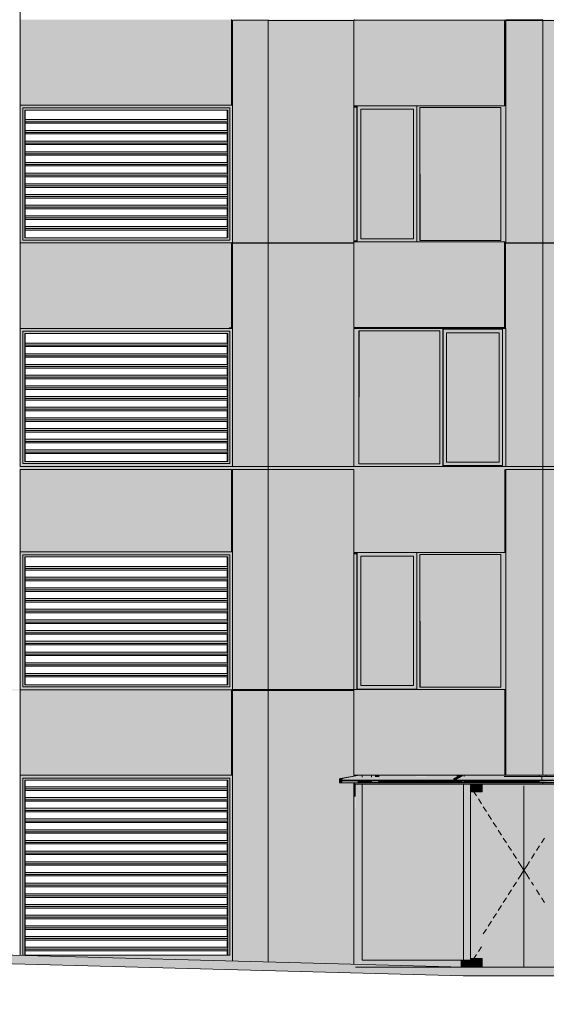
# Model space of a CAD drawing. Header units: millimetres. Extents: x 1036 to 193412, y -5275 to 5839817.
# Tile 25 of 104: x 81945 to 89327, y 6004 to 19821. Entities that reach past the tile are written whole.
import ezdxf

# ---------------------------------------------------------------- set-up
doc = ezdxf.new("R2010")
doc.units = ezdxf.units.MM
doc.layers.add('большой_dwg', color=7, linetype='Continuous', lineweight=9, true_color=0x767676)
doc.layers.add('Фасады_Рабочий Лист _2__3_АР-Стены_внешние__АР_Ном__пера__214', color=7, linetype='Continuous', lineweight=9, true_color=0xcccccc)
for name, color, linetype, lineweight in [('Фасады_Рабочий Лист _2__3_0', 7, 'Continuous', 9), ('Фасады_Рабочий Лист _2__3_0_Ном__пера__1', 7, 'Continuous', 9), ('Фасады_Рабочий Лист _2__3_0_Ном__пера__120', 7, 'Continuous', 9)]:
    doc.layers.add(name, color=color, linetype=linetype, lineweight=lineweight)

# ---------------------------------------------------------------- blocks, each defined once
blk = doc.blocks.new('большой_dwg-21587658-Схема расположения расчетных фрагментов фасада корпуса 1')
at = {"layer": 'Фасады_Рабочий Лист _2__3_0', "true_color": 0xf9f9f9}
for points in [[(81940, 6691), (81949, 6691), (81949, 61358), (81940, 61358), (81940, 7816)], [(84930, 18623), (84929, 19821), (84916, 19813), (84916, 18623), (84929, 18623)], [(89800, 18623), (89813, 18623), (89813, 19813), (89829, 19813), (89829, 19823), (89279, 19821), (89279, 19811), (89800, 19811), (89800, 18647)], [(87464, 16748), (87464, 18563), (86726, 18563), (86726, 16748)], [(88689, 16723), (88689, 18588), (87559, 18588), (87559, 16723), (88196, 16723)], [(87833, 13588), (87833, 15453), (86702, 15453), (86702, 13588)], [(87929, 13613), (88667, 13613), (88667, 15428), (87929, 15428), (87929, 15037)], [(84916, 13508), (84916, 13553), (81949, 13553), (81949, 13508), (83431, 13508)], [(84929, 12353), (84929, 13548), (84916, 13553), (84916, 12353)], [(84923, 13508), (85429, 13508), (85429, 13553), (84923, 13548), (84923, 13543)], [(85464, 13508), (86357, 13508), (86357, 13553), (85429, 13553), (85429, 13508)], [(86629, 13508), (88759, 13508), (88757, 13553), (86357, 13553), (86357, 13508), (86608, 13508)], [(88759, 12353), (88759, 13508), (89279, 13508), (89277, 13553), (88746, 13553), (88746, 12353)], [(89800, 12353), (89813, 12353), (89808, 13553), (89279, 13553), (89279, 13508), (89800, 13508), (89800, 13232)], [(88689, 10453), (88689, 12318), (87559, 12318), (87559, 10453)], [(87464, 10478), (87464, 12293), (86726, 12293), (86726, 10478)], [(81949, 10410), (81949, 10420), (81440, 10420), (81440, 10410), (81941, 10410)], [(84923, 10410), (85429, 10410), (85429, 10420), (84923, 10418)], [(84923, 9220), (84929, 10410), (84923, 10410), (84923, 9621)], [(87402, 9152), (88030, 9152), (88030, 9170), (88077, 9198), (86682, 9193), (86467, 9152), (86927, 9152)], [(89262, 9152), (89263, 9201), (88152, 9198), (88060, 9152), (88990, 9152)], [(89900, 9142), (89900, 9152), (89262, 9152), (89263, 9142), (89848, 9142)], [(89898, 9152), (89898, 9154), (89848, 9201), (89263, 9201), (89263, 9152), (89849, 9152)]]:
    blk.add_hatch(color=7, dxfattribs=at).paths.add_polyline_path(points)
at = {"layer": 'Фасады_Рабочий Лист _2__3_0', "true_color": 0xf8f8f8}
for points in [[(85430, 19811), (86357, 19814), (86357, 19821), (85429, 19821), (85429, 19814)], [(86608, 19811), (86629, 19813), (86629, 19821), (86357, 19821), (86357, 19811), (86506, 19811)], [(86633, 15488), (88757, 15488), (88757, 16683), (88746, 16688), (88746, 15503), (86633, 15503)], [(85429, 10410), (86357, 10410), (86357, 10420), (85429, 10420)], [(86629, 10410), (86629, 10410), (86629, 10420), (86357, 10420), (86357, 10410), (86608, 10410)], [(88196, 9218), (88759, 9220), (88759, 10420), (88746, 10418), (88746, 9220), (88136, 9218)], [(86629, 9208), (86636, 9220), (86629, 9449), (86629, 9212)], [(87402, 9142), (88030, 9142), (88030, 9152), (86467, 9152), (86472, 9142), (86977, 9142)], [(89227, 9142), (89262, 9142), (89262, 9152), (88060, 9152), (88061, 9142), (88990, 9142)], [(86636, 8925), (86635, 9094), (86629, 8925)], [(88127, 6625), (88165, 6625), (88165, 9094), (86747, 9094), (86747, 6625), (86927, 6625)], [(88030, 9114), (88030, 9118), (87402, 9116)], [(88429, 6525), (89013, 6525), (89013, 9094), (88429, 9094), (88429, 8985), (88265, 8982), (88265, 6645), (88429, 6645)], [(89014, 6525), (89598, 6525), (89598, 6645), (89792, 6647), (89792, 8985), (89598, 8985), (89598, 9094), (89013, 9094), (89013, 6525)], [(92760, 9094), (92760, 9114), (89279, 9114), (89279, 9094), (92711, 9094)], [(86636, 6520), (86652, 6529), (86647, 8925), (86636, 8925), (86636, 6529)], [(86629, 6518), (86636, 6525), (86633, 7816), (86629, 6520)]]:
    blk.add_hatch(color=7, dxfattribs=at).paths.add_polyline_path(points)
h = blk.add_hatch(color=7, dxfattribs=at)
h.paths.add_polyline_path([(88759, 19811), (89279, 19811), (89279, 19821), (88759, 19818)])
h.paths.add_polyline_path([(88746, 19813), (88759, 19821), (86636, 19821), (86636, 19813), (88739, 19813)])
h.paths.add_polyline_path([(88759, 18623), (88759, 19811), (88746, 19813), (88746, 18623)])
at = {"layer": 'Фасады_Рабочий Лист _2__3_0', "true_color": 0xededed}
for points in [[(81949, 16688), (81989, 16730), (81989, 18583), (81949, 18623), (81949, 16728)], [(82699, 18583), (82699, 18623), (81949, 18623), (81989, 18583)], [(81989, 16730), (82017, 16758), (82017, 18553), (81989, 18582), (81989, 16758)], [(82698, 18553), (82698, 18583), (81990, 18582), (82017, 18553)], [(82698, 18553), (83888, 18553), (83888, 18583), (82698, 18583)], [(83889, 18583), (83889, 18623), (82699, 18623), (82699, 18583), (83431, 18583)], [(84859, 18553), (84888, 18583), (83888, 18583), (83889, 18553)], [(83889, 18583), (84890, 18583), (84929, 18623), (83889, 18623)], [(84888, 16728), (84888, 18583), (84859, 18553), (84861, 16758)], [(84929, 16688), (84929, 18623), (84890, 18583), (84890, 16728), (84916, 16702)], [(82699, 16688), (82699, 16728), (81989, 16728), (81949, 16688), (81979, 16688)], [(82698, 16728), (82698, 16758), (82017, 16758), (81989, 16730)], [(83431, 16728), (83888, 16728), (83888, 16758), (82698, 16758), (82699, 16728)], [(83889, 16688), (83889, 16728), (82699, 16728), (82699, 16688), (83431, 16688)], [(83889, 16728), (84888, 16728), (84854, 16758), (83888, 16758), (83888, 16728)], [(84888, 16688), (84929, 16688), (84888, 16728), (83889, 16728), (83889, 16688), (84861, 16688)], [(86673, 16723), (86677, 16748), (86673, 16748)], [(84929, 16688), (84916, 16702), (84916, 16688)], [(82699, 15448), (82699, 15488), (81949, 15488), (81989, 15448)], [(81949, 13553), (81989, 13595), (81989, 15448), (81949, 15488), (81949, 13593)], [(83889, 15448), (83889, 15488), (82699, 15488), (82699, 15448), (83431, 15448)], [(83889, 15448), (84890, 15448), (84929, 15488), (83889, 15488)], [(84929, 13553), (84929, 15488), (84890, 15448), (84890, 13593), (84916, 13567)], [(81989, 13595), (82017, 13623), (82017, 15418), (81989, 15447), (81989, 13623)], [(82017, 15418), (82698, 15418), (82698, 15448), (81990, 15447)], [(82698, 15418), (83888, 15418), (83888, 15448), (82698, 15448)], [(84859, 15418), (84888, 15448), (83888, 15448), (83889, 15418)], [(84888, 13593), (84888, 15448), (84859, 15418), (84861, 13623)], [(82699, 13553), (82699, 13593), (81989, 13593), (81949, 13553)], [(82698, 13593), (82698, 13623), (82017, 13623), (81989, 13595)], [(83888, 13593), (83888, 13623), (82698, 13623), (82699, 13593), (83431, 13593)], [(83889, 13553), (83889, 13593), (82699, 13593), (82699, 13553), (83431, 13553)], [(83888, 13593), (84888, 13593), (84854, 13623), (83888, 13623)], [(84861, 13553), (84929, 13553), (84888, 13593), (83889, 13593), (83889, 13553), (84859, 13553)], [(82699, 12313), (82699, 12353), (81949, 12353), (81989, 12313)], [(81949, 10418), (81989, 10460), (81989, 12313), (81949, 12353), (81949, 10458)], [(81989, 10460), (82017, 10488), (82017, 12283), (81989, 12312), (81989, 10488)], [(82017, 12283), (82698, 12283), (82698, 12313), (81990, 12312)], [(82698, 12283), (83888, 12283), (83888, 12313), (82698, 12313)], [(83889, 12313), (83888, 12353), (82699, 12353), (82699, 12313), (83888, 12313)], [(83889, 12283), (84859, 12283), (84888, 12313), (83888, 12313), (83888, 12283)], [(84890, 12313), (84929, 12353), (83889, 12353), (83889, 12313)], [(84888, 10458), (84888, 12313), (84859, 12283), (84861, 10488)], [(84929, 10418), (84929, 12353), (84890, 12313), (84890, 10458)], [(84859, 12119), (84861, 12119), (84857, 12148), (82020, 12148), (82020, 12119), (84859, 12119)], [(83431, 12098), (84859, 12102), (84859, 12119), (82020, 12119), (82020, 12098)], [(82020, 11969), (84861, 11969), (84857, 11998), (82020, 11998)], [(83431, 11948), (84859, 11952), (84859, 11969), (82020, 11969), (82020, 11948)], [(84859, 11819), (84861, 11819), (84857, 11848), (82020, 11848), (82020, 11819), (84859, 11819)], [(83431, 11798), (84859, 11802), (84859, 11819), (82020, 11819), (82020, 11798)], [(84859, 11669), (84861, 11669), (84857, 11698), (82020, 11698), (82020, 11669), (84859, 11669)], [(83431, 11648), (84859, 11652), (84859, 11669), (82020, 11669), (82020, 11648)], [(84860, 11519), (84861, 11519), (84857, 11548), (82020, 11548), (82020, 11519), (84859, 11519)], [(83431, 11498), (84859, 11502), (84859, 11519), (82020, 11519), (82020, 11498)], [(84860, 11369), (84861, 11369), (84857, 11398), (82020, 11398), (82020, 11369), (84859, 11369)], [(83431, 11348), (84859, 11352), (84859, 11369), (82020, 11369), (82020, 11348)], [(82020, 11219), (84860, 11225), (84857, 11248), (82020, 11248)], [(83431, 11198), (84859, 11202), (84859, 11219), (82020, 11219), (82020, 11198)], [(84860, 11069), (84860, 11073), (84857, 11098), (82020, 11098), (82020, 11069), (84859, 11069)], [(83431, 11048), (84859, 11052), (84859, 11069), (82020, 11069), (82020, 11048)], [(84861, 10919), (84861, 10921), (84857, 10948), (82020, 10948), (82020, 10919), (84859, 10919)], [(83431, 10898), (84859, 10902), (84859, 10919), (82020, 10919), (82020, 10898)], [(84861, 10769), (84861, 10770), (84857, 10798), (82020, 10798), (82020, 10769), (84859, 10769)], [(83431, 10748), (84859, 10752), (84859, 10769), (82020, 10769), (82020, 10748)], [(84859, 10619), (84861, 10619), (84857, 10648), (82020, 10648), (82020, 10619), (83431, 10619)], [(83431, 10598), (84859, 10602), (84859, 10619), (82020, 10619), (82020, 10598)], [(82699, 10418), (82699, 10458), (81989, 10458), (81949, 10418), (81979, 10418)], [(82698, 10458), (82698, 10488), (82017, 10488), (81989, 10460)], [(83888, 10458), (83888, 10488), (82698, 10488), (82699, 10458), (83431, 10458)], [(83889, 10418), (83889, 10458), (82699, 10458), (82699, 10418), (83431, 10418)], [(84859, 10458), (84888, 10458), (84854, 10488), (83888, 10488), (83889, 10458), (84858, 10458)], [(84888, 10418), (84929, 10418), (84888, 10458), (83889, 10458), (83889, 10418), (84861, 10418)], [(86673, 10453), (86677, 10478), (86673, 10478)], [(82699, 9180), (82699, 9220), (81949, 9220), (81989, 9180)], [(81989, 6733), (81989, 9180), (81949, 9220), (81949, 6734)], [(82017, 9150), (82698, 9150), (82698, 9180), (81990, 9179)], [(83431, 9150), (83888, 9150), (83888, 9180), (82698, 9180), (82699, 9150)], [(83889, 9180), (83889, 9220), (82699, 9220), (82699, 9180), (83431, 9180)], [(84859, 9150), (84888, 9180), (83888, 9180), (83889, 9150)], [(84890, 9180), (84929, 9220), (83889, 9220), (83889, 9180)], [(84861, 6695), (84888, 6695), (84888, 9180), (84859, 9150), (84860, 7816)], [(84929, 6611), (84929, 9220), (84890, 9180), (84890, 6612)], [(86429, 9170), (86459, 9170), (86429, 9170)], [(86682, 9193), (86927, 9194), (86927, 9218), (86682, 9213)], [(86682, 9114), (86747, 9114), (86747, 9142), (86682, 9142)], [(86747, 9118), (86927, 9118), (86927, 9142), (86747, 9142)], [(86927, 9194), (86977, 9195), (86977, 9218), (86927, 9213)], [(88030, 9118), (88030, 9125), (86977, 9125), (86977, 9142), (86927, 9142), (86927, 9118), (87402, 9118)], [(86977, 9195), (88077, 9198), (88077, 9218), (86977, 9218)], [(87402, 9125), (88030, 9125), (88030, 9142), (86977, 9142), (86977, 9125)], [(88030, 9170), (88060, 9170), (88153, 9217), (88123, 9217), (88030, 9170)], [(88060, 9114), (88060, 9170), (88030, 9170), (88030, 9114)], [(88077, 9198), (88087, 9198), (88123, 9217), (88077, 9218)], [(88153, 9199), (89277, 9203), (89277, 9218), (88153, 9217)], [(88153, 9118), (89277, 9118), (89277, 9142), (89227, 9142), (89227, 9125), (88177, 9125), (88177, 9142), (88153, 9142)], [(88196, 9125), (88215, 9125), (88215, 9142), (88177, 9142), (88177, 9125)], [(88215, 9125), (89227, 9125), (89227, 9142), (88215, 9142)], [(89227, 9201), (89227, 9203), (88990, 9201)], [(89848, 9201), (89848, 9218), (89277, 9217), (89277, 9201), (89785, 9201)], [(89785, 9118), (89812, 9120), (89812, 9125), (89327, 9125), (89327, 9142), (89277, 9142), (89277, 9118)], [(86652, 6529), (86747, 6629), (86747, 9094), (86647, 9094), (86652, 6529)], [(88265, 6625), (88265, 9094), (88165, 9094), (88165, 6625)], [(88265, 8985), (88429, 8985), (88429, 9094), (88265, 9094), (88265, 8985)], [(83888, 6673), (83888, 6695), (83327, 6691), (83431, 6688)], [(88265, 6525), (88429, 6525), (88429, 6645), (88265, 6645), (88265, 6625)], [(86652, 6525), (86927, 6525), (86927, 6625), (86747, 6625), (86652, 6529)], [(86927, 6525), (88127, 6525), (88127, 6625), (86927, 6625), (86927, 6525)], [(88127, 6525), (88265, 6525), (88265, 6625), (88127, 6625)]]:
    blk.add_hatch(color=7, dxfattribs=at).paths.add_polyline_path(points)
at = {"layer": 'Фасады_Рабочий Лист _2__3_0', "true_color": 0xe6e6e4}
h = blk.add_hatch(color=254, dxfattribs=at)
h.paths.add_polyline_path([(84861, 17039), (84858, 17018), (84859, 16899), (84861, 16889), (84861, 17018)])
h.paths.add_polyline_path([(84861, 17189), (84858, 17168), (84859, 17049), (84861, 17039), (84861, 17168)])
h.paths.add_polyline_path([(84861, 17339), (84858, 17318), (84859, 17199), (84861, 17189), (84861, 17318)])
h.paths.add_polyline_path([(84861, 17489), (84858, 17468), (84859, 17349), (84861, 17339), (84861, 17468)])
h.paths.add_polyline_path([(84861, 16758), (84857, 17745), (84859, 17649), (84860, 17632), (84858, 17618), (84859, 17499), (84861, 17489), (84861, 16842)])
h.paths.add_polyline_path([(84859, 16758), (84861, 16758), (84857, 16842), (84854, 16758)])
h.paths.add_polyline_path([(84861, 17939), (84858, 18068), (84859, 17949), (84859, 17945)])
h.paths.add_polyline_path([(84861, 17789), (84858, 17918), (84859, 17799), (84860, 17794)])
h.paths.add_polyline_path([(84861, 18239), (84858, 18368), (84859, 18249), (84859, 18247)])
h.paths.add_polyline_path([(84861, 18089), (84858, 18218), (84859, 18099), (84859, 18096)])
h.paths.add_polyline_path([(84861, 18389), (84859, 18553), (84854, 18553), (84859, 18398)])
for points in [[(86673, 18588), (86673, 18613), (86629, 18613), (86629, 18588)], [(86629, 16723), (86673, 16723), (86673, 18588), (86629, 18588), (86629, 16723)], [(86677, 18563), (87511, 18563), (87511, 18613), (86677, 18613)], [(86726, 16748), (86726, 18563), (86677, 18563), (86677, 16748)], [(87464, 16748), (87511, 16748), (87511, 18563), (87464, 18563), (87464, 16842)], [(87511, 18588), (88759, 18588), (88759, 18623), (88739, 18613), (87511, 18613)], [(87555, 16723), (87555, 18588), (87511, 18588), (87511, 16723)], [(88759, 16723), (88759, 18588), (88689, 18588), (88689, 16723)], [(84859, 18389), (84861, 18389), (84857, 18418), (82020, 18418), (82020, 18389), (84859, 18389)], [(83431, 18368), (84859, 18372), (84859, 18389), (82020, 18389), (82020, 18368)], [(82020, 18239), (84861, 18239), (84857, 18268), (82020, 18268)], [(83431, 18218), (84859, 18222), (84859, 18239), (82020, 18239), (82020, 18218)], [(84859, 18089), (84861, 18089), (84857, 18118), (82020, 18118), (82020, 18089), (84859, 18089)], [(83431, 18068), (84859, 18072), (84859, 18089), (82020, 18089), (82020, 18068)], [(84859, 17939), (84861, 17939), (84857, 17968), (82020, 17968), (82020, 17939), (84859, 17939)], [(83431, 17918), (84859, 17922), (84859, 17939), (82020, 17939), (82020, 17918)], [(84860, 17789), (84861, 17789), (84857, 17818), (82020, 17818), (82020, 17789), (84859, 17789)], [(83431, 17768), (84859, 17772), (84859, 17789), (82020, 17789), (82020, 17768)], [(84860, 17639), (84861, 17639), (84857, 17668), (82020, 17668), (82020, 17639), (84859, 17639)], [(83431, 17618), (84859, 17622), (84859, 17639), (82020, 17639), (82020, 17618)], [(84860, 17489), (84860, 17495), (84857, 17518), (82020, 17518), (82020, 17489), (84859, 17489)], [(83431, 17468), (84859, 17472), (84859, 17489), (82020, 17489), (82020, 17468)], [(84860, 17339), (84860, 17343), (84857, 17368), (82020, 17368), (82020, 17339), (84859, 17339)], [(83431, 17318), (84859, 17322), (84859, 17339), (82020, 17339), (82020, 17318)], [(82020, 17189), (84861, 17191), (84857, 17218), (82020, 17218)], [(83431, 17168), (84859, 17172), (84859, 17189), (82020, 17189), (82020, 17168)], [(84861, 17039), (84861, 17040), (84857, 17068), (82020, 17068), (82020, 17039), (84859, 17039)], [(83431, 17018), (84859, 17022), (84859, 17039), (82020, 17039), (82020, 17018)], [(82020, 16889), (84861, 16889), (84857, 16918), (82020, 16918)], [(83431, 16868), (84859, 16872), (84859, 16889), (82020, 16889), (82020, 16868)], [(86629, 16703), (86673, 16703), (86673, 16723), (86629, 16723)], [(86726, 16703), (87511, 16703), (87511, 16748), (86677, 16748), (86677, 16703)], [(88759, 16688), (88759, 16723), (87511, 16723), (87511, 16703), (88746, 16703), (88746, 16688)], [(88757, 15453), (88759, 15453), (88757, 15488), (86629, 15488), (86629, 15453), (87877, 15453), (87880, 15478), (88714, 15478), (88714, 15453)], [(88196, 15428), (88714, 15428), (88714, 15478), (87880, 15478), (87880, 15428), (87929, 15428)], [(86698, 13588), (86698, 15453), (86629, 15453), (86629, 13588)], [(87833, 13588), (87877, 13588), (87877, 15453), (87833, 15453), (87833, 15037)], [(87929, 13613), (87929, 15428), (87880, 15428), (87880, 13613)], [(88714, 13613), (88714, 15428), (88668, 15428), (88668, 13613)], [(88714, 13588), (88759, 13588), (88757, 15453), (88714, 15453), (88714, 13613)], [(84859, 15254), (84861, 15254), (84857, 15283), (82020, 15283), (82020, 15254), (84859, 15254)], [(83431, 15233), (84859, 15237), (84859, 15254), (82020, 15254), (82020, 15233)], [(82020, 15104), (84861, 15104), (84857, 15133), (82020, 15133)], [(83431, 15083), (84859, 15087), (84859, 15104), (82020, 15104), (82020, 15083)], [(84859, 14954), (84861, 14954), (84857, 14983), (82020, 14983), (82020, 14954), (84859, 14954)], [(83431, 14933), (84859, 14937), (84859, 14954), (82020, 14954), (82020, 14933)], [(84859, 14804), (84861, 14804), (84857, 14833), (82020, 14833), (82020, 14804), (84859, 14804)], [(83431, 14783), (84859, 14787), (84859, 14804), (82020, 14804), (82020, 14783)], [(84860, 14654), (84861, 14654), (84857, 14683), (82020, 14683), (82020, 14654), (84859, 14654)], [(83431, 14633), (84859, 14637), (84859, 14654), (82020, 14654), (82020, 14633)], [(84860, 14504), (84861, 14504), (84857, 14533), (82020, 14533), (82020, 14504), (84859, 14504)], [(83431, 14483), (84859, 14487), (84859, 14504), (82020, 14504), (82020, 14483)], [(84860, 14354), (84860, 14360), (84857, 14383), (82020, 14383), (82020, 14354), (84859, 14354)], [(83431, 14333), (84859, 14337), (84859, 14354), (82020, 14354), (82020, 14333)], [(84860, 14204), (84860, 14208), (84857, 14233), (82020, 14233), (82020, 14204), (84859, 14204)], [(83431, 14183), (84859, 14187), (84859, 14204), (82020, 14204), (82020, 14183)], [(82020, 14054), (84861, 14056), (84857, 14083), (82020, 14083)], [(83431, 14033), (84859, 14037), (84859, 14054), (82020, 14054), (82020, 14033)], [(84861, 13904), (84861, 13905), (84857, 13933), (82020, 13933), (82020, 13904), (84859, 13904)], [(83431, 13883), (84859, 13887), (84859, 13904), (82020, 13904), (82020, 13883)], [(82020, 13754), (84861, 13754), (84857, 13783), (82020, 13783)], [(83431, 13733), (84859, 13737), (84859, 13754), (82020, 13754), (82020, 13733)], [(86629, 13553), (88759, 13553), (88757, 13588), (88714, 13588), (88714, 13563), (87877, 13563), (87877, 13588), (86629, 13588)], [(88667, 13563), (88714, 13563), (88714, 13613), (87880, 13613), (87880, 13563), (87929, 13563)], [(86629, 12318), (86673, 12318), (86673, 12343), (86629, 12343), (86629, 12318)], [(86629, 10453), (86673, 10453), (86673, 12318), (86629, 12318), (86629, 11426)], [(87464, 12293), (87511, 12293), (87511, 12343), (86677, 12343), (86677, 12293), (87464, 12293)], [(87511, 12318), (88759, 12318), (88759, 12353), (88746, 12343), (87511, 12343)], [(87555, 10453), (87555, 12318), (87511, 12318), (87511, 10453)], [(88759, 10453), (88759, 12318), (88689, 12318), (88689, 10453)], [(86677, 10478), (86726, 10478), (86726, 12293), (86677, 12293), (86677, 11426)], [(87464, 10478), (87511, 10478), (87511, 12293), (87464, 12293), (87464, 11223)], [(86629, 10418), (88759, 10420), (88759, 10453), (87511, 10453), (87511, 10428), (86673, 10428), (86673, 10453), (86629, 10453), (86629, 10420)], [(87464, 10428), (87511, 10428), (87511, 10478), (86677, 10478), (86677, 10428), (86726, 10428)], [(86429, 9114), (86459, 9114), (86459, 9170), (86429, 9170)], [(84861, 9026), (84857, 9055), (82020, 9055), (82020, 9026), (83431, 9026)], [(82020, 9005), (84858, 9005), (84861, 9026), (82020, 9026)], [(84861, 8876), (84857, 8905), (82020, 8905), (82020, 8876), (83431, 8876)], [(82020, 8855), (84858, 8855), (84861, 8876), (82020, 8876)], [(84861, 8726), (84857, 8755), (82020, 8755), (82020, 8726), (84859, 8726)], [(83431, 8705), (84859, 8709), (84859, 8726), (82020, 8726), (82020, 8705)], [(82020, 8576), (84861, 8576), (84857, 8605), (82020, 8605)], [(83431, 8555), (84859, 8559), (84859, 8576), (82020, 8576), (82020, 8555)], [(84859, 8426), (84861, 8426), (84857, 8455), (82020, 8455), (82020, 8426), (84859, 8426)], [(83431, 8405), (84859, 8409), (84859, 8426), (82020, 8426), (82020, 8405)], [(84859, 8276), (84861, 8276), (84857, 8305), (82020, 8305), (82020, 8276), (84859, 8276)], [(82020, 8255), (84859, 8259), (84859, 8276), (82020, 8276)], [(84861, 8126), (84857, 8155), (82020, 8155), (82020, 8126), (84860, 8126)], [(83431, 8105), (84859, 8109), (84859, 8126), (82020, 8126), (82020, 8105)], [(82020, 7976), (84861, 7976), (84857, 8005), (82020, 8005)], [(83431, 7955), (84859, 7959), (84859, 7976), (82020, 7976), (82020, 7955)], [(84860, 7826), (84861, 7826), (84857, 7855), (82020, 7855), (82020, 7826), (84859, 7826)], [(83431, 7805), (84859, 7809), (84859, 7826), (82020, 7826), (82020, 7805)], [(84860, 7676), (84860, 7682), (84857, 7705), (82020, 7705), (82020, 7676), (84859, 7676)], [(82020, 7655), (84859, 7659), (84859, 7676), (82020, 7676)], [(84860, 7526), (84860, 7530), (84857, 7555), (82020, 7555), (82020, 7526), (84859, 7526)], [(83431, 7505), (84859, 7509), (84859, 7526), (82020, 7526), (82020, 7505)], [(82020, 7376), (84860, 7379), (84857, 7405), (82020, 7405)], [(83431, 7355), (84859, 7359), (84859, 7376), (82020, 7376), (82020, 7355)], [(84861, 7226), (84861, 7228), (84857, 7255), (82020, 7255), (82020, 7226), (84859, 7226)], [(83431, 7205), (84859, 7209), (84859, 7226), (82020, 7226), (82020, 7205)], [(84861, 7076), (84861, 7077), (84857, 7105), (82020, 7105), (82020, 7076), (84859, 7076)], [(82020, 7055), (84859, 7059), (84859, 7076), (82020, 7076)], [(84859, 6926), (84861, 6926), (84857, 6955), (82020, 6955), (82020, 6926), (83431, 6926)], [(83431, 6905), (84859, 6909), (84859, 6926), (82020, 6926), (82020, 6905)], [(82020, 6776), (84861, 6776), (84857, 6805), (82020, 6805)], [(83431, 6755), (84859, 6759), (84859, 6776), (82020, 6776), (82020, 6755)]]:
    blk.add_hatch(color=254, dxfattribs=at).paths.add_polyline_path(points)
at = {"layer": 'Фасады_Рабочий Лист _2__3_0', "true_color": 0xf3f3f3}
for points in [[(84923, 15488), (84923, 15653), (84916, 15503), (84877, 15503), (84877, 15488), (84916, 15488)], [(88060, 9094), (89279, 9094), (89279, 9114), (86636, 9114), (86636, 9094), (88059, 9094)]]:
    blk.add_hatch(color=7, dxfattribs=at).paths.add_polyline_path(points)
at = {"layer": 'Фасады_Рабочий Лист _2__3_0', "true_color": 0xe6e6e4}
h = blk.add_hatch(color=254, dxfattribs=at)
h.paths.add_polyline_path([(84861, 13904), (84858, 13883), (84859, 13764), (84861, 13754), (84861, 13883)])
h.paths.add_polyline_path([(84861, 14054), (84858, 14033), (84859, 13914), (84861, 13904), (84861, 14033)])
h.paths.add_polyline_path([(84861, 14204), (84856, 14134), (84859, 14064), (84861, 14054), (84861, 14183)])
h.paths.add_polyline_path([(84861, 14354), (84858, 14333), (84859, 14214), (84861, 14204), (84861, 14333)])
h.paths.add_polyline_path([(84861, 13623), (84858, 14633), (84859, 14514), (84860, 14497), (84858, 14483), (84859, 14364), (84861, 14354), (84861, 14134)])
h.paths.add_polyline_path([(84861, 13623), (84861, 13623), (84858, 13733), (84859, 13623)])
h.paths.add_polyline_path([(84861, 14804), (84858, 14933), (84859, 14814), (84859, 14810)])
h.paths.add_polyline_path([(84861, 14654), (84858, 14783), (84859, 14664), (84860, 14659)])
h.paths.add_polyline_path([(84861, 15104), (84858, 15233), (84859, 15114), (84859, 15112)])
h.paths.add_polyline_path([(84861, 14954), (84856, 15037), (84859, 14964), (84859, 14961)])
h.paths.add_polyline_path([(84861, 15254), (84859, 15418), (84854, 15418), (84859, 15263)])
at = {"layer": 'Фасады_Рабочий Лист _2__3_0', "true_color": 0xededed}
h = blk.add_hatch(color=7, dxfattribs=at)
h.paths.add_polyline_path([(84861, 10769), (84858, 10748), (84859, 10629), (84861, 10619), (84861, 10748)])
h.paths.add_polyline_path([(84861, 10919), (84858, 10898), (84859, 10779), (84861, 10769), (84861, 10898)])
h.paths.add_polyline_path([(84861, 11069), (84858, 11048), (84859, 10929), (84861, 10919), (84861, 11048)])
h.paths.add_polyline_path([(84861, 11219), (84858, 11198), (84859, 11079), (84861, 11069), (84861, 11198)])
h.paths.add_polyline_path([(84861, 10488), (84858, 11498), (84859, 11379), (84860, 11362), (84858, 11348), (84859, 11229), (84861, 11219), (84861, 10598)])
h.paths.add_polyline_path([(84861, 10488), (84861, 10488), (84858, 10598), (84859, 10488)])
h.paths.add_polyline_path([(84861, 11669), (84858, 11798), (84859, 11679), (84859, 11675)])
h.paths.add_polyline_path([(84861, 11519), (84858, 11648), (84859, 11529), (84860, 11524)])
h.paths.add_polyline_path([(84861, 11969), (84858, 12098), (84859, 11979), (84859, 11977)])
h.paths.add_polyline_path([(84861, 11819), (84858, 11948), (84859, 11829), (84859, 11826)])
h.paths.add_polyline_path([(84861, 12119), (84859, 12283), (84854, 12283), (84859, 12128)])
h = blk.add_hatch(color=7, dxfattribs=at)
h.paths.add_polyline_path([(84890, 6612), (84890, 6695), (83888, 6695), (83888, 6673), (83200, 6695), (82020, 6695), (82017, 6732), (81949, 6733), (81949, 6691), (83431, 6651)])
h.paths.add_polyline_path([(82017, 6732), (82017, 9150), (81989, 9179), (81991, 6733)])
at = {"layer": 'Фасады_Рабочий Лист _2__3_0', "true_color": 0xe6e6e4}
h = blk.add_hatch(color=254, dxfattribs=at)
h.paths.add_polyline_path([(84861, 8576), (84858, 8705), (84859, 8586), (84859, 8583)])
h.paths.add_polyline_path([(84861, 8426), (84858, 8555), (84859, 8436), (84859, 8433)])
h.paths.add_polyline_path([(84861, 8276), (84858, 8405), (84859, 8286), (84859, 8282)])
h.paths.add_polyline_path([(84861, 8126), (84858, 8255), (84859, 8136), (84860, 8131)])
h.paths.add_polyline_path([(84861, 7676), (84858, 7655), (84859, 7536), (84861, 7526), (84861, 7655)])
h.paths.add_polyline_path([(84861, 7826), (84858, 7805), (84859, 7686), (84861, 7676), (84861, 7816)])
h.paths.add_polyline_path([(84861, 6695), (84858, 8105), (84859, 7986), (84860, 7969), (84858, 7955), (84859, 7836), (84861, 7826), (84861, 6776)])
h.paths.add_polyline_path([(84861, 6776), (84858, 6905), (84859, 6786)])
h.paths.add_polyline_path([(84859, 6695), (84861, 6695), (84858, 6755), (84854, 6695)])
h.paths.add_polyline_path([(84861, 7076), (84858, 7205), (84859, 7086), (84861, 7077)])
h.paths.add_polyline_path([(84861, 6926), (84858, 7055), (84859, 6936)])
h.paths.add_polyline_path([(84861, 7376), (84858, 7505), (84859, 7386), (84860, 7378)])
h.paths.add_polyline_path([(84861, 7226), (84858, 7355), (84859, 7236), (84861, 7227)])
h.paths.add_polyline_path([(84861, 8726), (84859, 9150), (84854, 9150), (84859, 8734)])
at = {"layer": 'Фасады_Рабочий Лист _2__3_0', "true_color": 0xededed}
h = blk.add_hatch(color=7, dxfattribs=at)
h.paths.add_polyline_path([(86682, 9114), (86682, 9142), (86467, 9142), (86459, 9170), (86459, 9114), (86608, 9114)])
h.paths.add_polyline_path([(86467, 9152), (86682, 9194), (86677, 9212), (86459, 9170)])
at = {"layer": 'Фасады_Рабочий Лист _2__3_0', "true_color": 0xf0f0f0}
for points in [[(86647, 9212), (86680, 9218), (86646, 9213)], [(86636, 8925), (86647, 8925), (86647, 9094), (86636, 9094)]]:
    blk.add_hatch(color=7, dxfattribs=at).paths.add_polyline_path(points)
at = {"layer": 'Фасады_Рабочий Лист _2__3_0', "true_color": 0xededed}
h = blk.add_hatch(color=7, dxfattribs=at)
h.paths.add_polyline_path([(88153, 9114), (88155, 9118), (88153, 9142), (88060, 9142), (88060, 9114), (88138, 9114)])
h.paths.add_polyline_path([(88060, 9152), (88153, 9203), (88153, 9217), (88060, 9170)])
at = {"layer": 'Фасады_Рабочий Лист _2__3_0', "true_color": 0xe6e2e2}
h = blk.add_hatch(color=254, dxfattribs=at)
h.paths.add_polyline_path([(92983, 6405), (92750, 6425), (91329, 6425), (89907, 6525), (88127, 6526), (76930, 6825), (76928, 6705), (88265, 6405), (89903, 6405), (91330, 6305), (92795, 6305), (92983, 6285)])
h.paths.add_polyline_path([(105348, 6004), (106331, 6004), (106331, 6124), (105297, 6126), (94344, 6405), (92983, 6405), (92983, 6285), (94405, 6285), (105346, 6005)])
h.paths.add_polyline_path([(73889, 6705), (76928, 6705), (76930, 6825), (73268, 6829), (58082, 6918), (58082, 6798), (73366, 6708)])
at = {"layer": 'Фасады_Рабочий Лист _2__3_АР-Стены_внешние__АР_Ном__пера__214', "true_color": 0xf9f9f9}
for points in [[(83889, 18623), (84916, 18623), (84916, 19823), (81949, 19823), (81949, 18623), (83431, 18623)], [(85429, 16692), (85429, 19811), (84930, 19813), (84930, 16692)], [(85429, 16688), (86629, 16688), (86629, 19811), (85429, 19811), (85429, 16692)], [(88739, 18613), (88739, 19813), (86629, 19813), (86629, 18613)], [(89279, 16688), (89279, 19811), (88759, 19811), (88759, 16688)], [(89463, 16688), (89463, 19811), (89279, 19811), (89279, 16688)], [(81949, 15488), (84916, 15488), (84916, 16688), (81949, 16688)], [(85429, 13553), (85429, 16687), (84929, 16687), (84929, 13553), (85019, 13553)], [(86629, 13553), (86629, 16683), (85429, 16683), (85429, 13557), (86608, 13553)], [(88739, 15503), (88739, 16703), (86629, 16703), (86629, 15503), (88196, 15503)], [(88759, 13553), (89277, 13553), (89277, 16683), (88757, 16683), (88757, 15037)], [(89277, 13553), (89461, 13553), (89461, 16683), (89277, 16683), (89277, 15037)], [(84890, 12353), (84916, 12353), (84916, 13508), (81949, 13508), (81949, 12353), (83889, 12353)], [(85429, 10420), (85429, 13508), (84929, 13508), (84929, 10420)], [(86608, 10420), (86629, 10420), (86629, 13508), (85429, 13508), (85429, 10420)], [(88746, 12343), (88746, 13508), (86629, 13508), (86629, 12343)], [(89279, 10420), (89279, 13508), (88759, 13508), (88759, 10420)], [(89463, 10420), (89463, 13508), (89279, 13508), (89279, 10420)], [(83431, 9220), (84916, 9220), (84916, 10418), (81949, 10418), (81949, 9220), (82699, 9220)], [(85429, 6598), (85429, 10410), (84929, 10410), (84929, 6611)], [(86629, 6566), (86629, 9114), (86429, 9114), (86429, 9170), (86629, 9213), (86629, 10410), (85429, 10410), (85429, 6598), (86608, 6566)], [(88196, 9220), (88746, 9220), (88746, 10420), (86629, 10420), (86629, 9220), (87402, 9220)], [(89279, 9218), (89279, 10420), (88759, 10420), (88759, 9218), (88990, 9218)], [(89463, 9218), (89463, 10420), (89279, 10420), (89279, 9218)]]:
    blk.add_hatch(color=7, dxfattribs=at).paths.add_polyline_path(points)
at = {"layer": 'Фасады_Рабочий Лист _2__3_0_Ном__пера__1', "color": 253, "true_color": 0xaaaaaa, "flags": 128}
blk.add_lwpolyline([(106331, 6124), (105350, 6124), (94406, 6405), (92983, 6405), (92800, 6425), (91329, 6425), (89907, 6525), (88165, 6525), (76930, 6825), (73890, 6825), (58082, 6918)], dxfattribs=at)
blk.add_lwpolyline([(106331, 6004), (105348, 6004), (94405, 6285), (93079, 6285), (92795, 6305), (91325, 6305), (89903, 6405), (88163, 6405), (76928, 6705), (73889, 6705), (58082, 6798), (73889, 6705), (76928, 6705), (88163, 6405), (89903, 6405), (91325, 6305), (92795, 6305), (92983, 6285), (94405, 6285), (105348, 6004)], close=True, dxfattribs=at)
at = {"layer": 'Фасады_Рабочий Лист _2__3_0_Ном__пера__120', "color": 253, "true_color": 0xaaaaaa}
for p, q in [((85429, 19821), (85429, 19814)), ((86636, 19813), (86636, 19823)), ((81949, 18958), (81952, 18958)), ((84854, 18553), (84854, 18418)), ((84888, 16728), (84888, 18583)), ((84854, 18368), (84854, 18268)), ((84854, 18218), (84854, 18118)), ((84854, 18068), (84854, 17968)), ((84854, 17918), (84854, 17818)), ((84854, 17768), (84854, 17668)), ((84854, 17618), (84854, 17518)), ((84854, 17468), (84854, 17368)), ((84854, 17318), (84854, 17218)), ((84854, 17168), (84854, 17068)), ((84854, 17018), (84854, 16918)), ((84854, 16868), (84854, 16758)), ((81949, 16722), (81952, 16722)), ((84923, 16692), (84923, 16688)), ((84923, 16687), (84929, 16687)), ((85429, 16688), (85429, 16683)), ((85429, 16683), (86627, 16683)), ((81949, 15823), (81952, 15823)), ((88760, 15488), (88759, 15488)), ((84854, 15418), (84854, 15283)), ((84888, 13593), (84888, 15448)), ((84854, 15233), (84854, 15133)), ((84854, 15083), (84854, 14983)), ((84854, 14933), (84854, 14833)), ((84854, 14783), (84854, 14683)), ((84854, 14633), (84854, 14533)), ((84854, 14483), (84854, 14383)), ((84854, 14333), (84854, 14233)), ((84854, 14183), (84854, 14083)), ((84854, 14033), (84854, 13933)), ((84854, 13883), (84854, 13783)), ((84854, 13733), (84854, 13623)), ((88760, 13553), (88759, 13553)), ((84888, 10458), (84888, 12313)), ((84854, 12283), (84854, 12148)), ((84854, 12098), (84854, 11998)), ((84854, 11948), (84854, 11848)), ((84854, 11798), (84854, 11698)), ((84854, 11648), (84854, 11548)), ((84854, 11498), (84854, 11398)), ((84854, 11348), (84854, 11248)), ((84854, 11198), (84854, 11098)), ((84854, 11048), (84854, 10948)), ((84854, 10898), (84854, 10798)), ((84854, 10748), (84854, 10648)), ((84854, 10598), (84854, 10488)), ((85429, 10420), (85429, 10410)), ((85429, 10410), (85429, 6598)), ((81949, 9446), (81952, 9446)), ((82017, 9150), (82017, 6695)), ((84854, 9150), (84854, 9055)), ((84861, 9150), (84861, 6740)), ((84888, 6695), (84888, 9180)), ((86467, 9152), (88030, 9152)), ((86467, 9142), (88030, 9142)), ((86656, 9218), (86656, 9220)), ((86680, 9218), (86682, 9218)), ((86712, 9218), (86710, 9218)), ((86730, 9218), (86730, 9218)), ((88060, 9142), (89262, 9142)), ((89794, 9201), (89263, 9201)), ((84854, 9005), (84854, 8905)), ((86636, 9094), (86636, 9114)), ((86647, 8925), (86647, 9094)), ((88060, 9114), (88030, 9114)), ((88165, 6625), (88165, 9094)), ((88215, 9114), (88215, 9118)), ((88265, 6625), (88265, 9094)), ((88265, 9058), (88278, 9037)), ((89013, 6525), (89013, 9071)), ((89279, 9094), (92760, 9094)), ((84854, 8855), (84854, 8755)), ((88374, 8886), (88418, 8818)), ((84854, 8705), (84854, 8605)), ((88444, 8776), (88487, 8709)), ((88514, 8667), (88557, 8599)), ((84854, 8555), (84854, 8455)), ((88584, 8557), (88627, 8490)), ((88654, 8447), (88697, 8380)), ((84854, 8405), (84854, 8305)), ((88724, 8338), (88767, 8270)), ((89303, 8338), (89260, 8270)), ((84854, 8255), (84854, 8155)), ((88794, 8228), (88837, 8161)), ((89233, 8228), (89190, 8161)), ((84854, 8105), (84854, 8005)), ((88864, 8119), (88907, 8051)), ((89163, 8119), (89120, 8051)), ((84854, 7955), (84854, 7855)), ((84854, 7805), (84854, 7705)), ((84854, 7655), (84854, 7555)), ((88794, 7541), (88837, 7609)), ((88864, 7651), (88907, 7718)), ((89148, 7675), (89120, 7718)), ((89233, 7541), (89190, 7609)), ((84854, 7505), (84854, 7405)), ((88724, 7432), (88767, 7499)), ((89303, 7432), (89260, 7499)), ((84854, 7355), (84854, 7255)), ((88654, 7322), (88697, 7390)), ((84854, 7205), (84854, 7105)), ((88584, 7213), (88627, 7280)), ((84854, 7055), (84854, 6955)), ((88444, 6994), (88487, 7061)), ((88514, 7103), (88557, 7171)), ((84854, 6905), (84854, 6805)), ((88374, 6744), (88418, 6811)), ((84854, 6755), (84854, 6695)), ((88265, 6572), (88278, 6592))]:
    blk.add_line(p, q, dxfattribs=at)
at = {"layer": 'Фасады_Рабочий Лист _2__3_0_Ном__пера__120', "color": 253, "true_color": 0xaaaaaa, "flags": 128}
for points in [[(81949, 21758), (81949, 19823), (81949, 19821), (81949, 18623), (81949, 16688), (81949, 16687), (81949, 15488), (82699, 15488), (83889, 15488), (84929, 15488)], [(81949, 18623), (84916, 18623), (84916, 19823)], [(85430, 16692), (84923, 16692), (84930, 16692), (84930, 19814), (85430, 19814), (85430, 19811), (85430, 16692)], [(86629, 16688), (85429, 16688), (85429, 16692), (85429, 19811), (86629, 19811), (86629, 16688)], [(86629, 18613), (88739, 18613), (88739, 19813), (88746, 19813), (86629, 19813), (86629, 18613)], [(88746, 19813), (88746, 18613), (88739, 18613)], [(89800, 18623), (89800, 19811), (89463, 19811), (89279, 19811), (89279, 19821), (88759, 19821), (88759, 19823)], [(89800, 16688), (89463, 16688), (89279, 16688), (89279, 19811), (88759, 19811), (88759, 18623)], [(82699, 16728), (83889, 16728), (84890, 16728), (84890, 18583), (83889, 18583), (82699, 18583), (81989, 18583), (81989, 16728), (82699, 16728)], [(82020, 16758), (82017, 16758), (82017, 18553), (82020, 18553)], [(84861, 18553), (84861, 16758), (82020, 16758), (82020, 18553), (84861, 18553), (84861, 16758)], [(84916, 18623), (84929, 18623), (84929, 16688), (84916, 16688), (84916, 15488)], [(86629, 18623), (86629, 18588), (86629, 16723), (86629, 16688)], [(86673, 18613), (86673, 18588), (86673, 16723), (86673, 16703)], [(86677, 18613), (86677, 18563), (86677, 16748), (86677, 16703)], [(86726, 16748), (87464, 16748), (87464, 18563), (86726, 18563), (86726, 16748)], [(87464, 18563), (87464, 18563), (87464, 16748), (87464, 16748)], [(87511, 18613), (87511, 18588), (87511, 16723), (87511, 16703)], [(87555, 18588), (88689, 18588), (88689, 16723), (87555, 16723), (87555, 18588), (87559, 16723)], [(88746, 16688), (88759, 16688), (88759, 16723), (88759, 18588), (88759, 18623), (88746, 18623)], [(82020, 18389), (84861, 18389), (84857, 18418), (82020, 18418)], [(82020, 18368), (84858, 18368), (84861, 18389)], [(82020, 18239), (84861, 18239), (84857, 18268), (82020, 18268)], [(82020, 18218), (84858, 18218), (84861, 18239)], [(82020, 18089), (84861, 18089), (84857, 18118), (82020, 18118)], [(82020, 18068), (84858, 18068), (84861, 18089)], [(82020, 17939), (84861, 17939), (84857, 17968), (82020, 17968)], [(82020, 17918), (84858, 17918), (84861, 17939)], [(82020, 17789), (84861, 17789), (84857, 17818), (82020, 17818)], [(82020, 17768), (84858, 17768), (84861, 17789)], [(82020, 17639), (84861, 17639), (84857, 17668), (82020, 17668)], [(82020, 17618), (84858, 17618), (84861, 17639)], [(82020, 17489), (84861, 17489), (84857, 17518), (82020, 17518)], [(82020, 17468), (84858, 17468), (84861, 17489)], [(82020, 17339), (84861, 17339), (84857, 17368), (82020, 17368)], [(82020, 17318), (84858, 17318), (84861, 17339)], [(82020, 17189), (84861, 17189), (84857, 17218), (82020, 17218)], [(82020, 17168), (84858, 17168), (84861, 17189)], [(82020, 17039), (84861, 17039), (84857, 17068), (82020, 17068)], [(82020, 17018), (84858, 17018), (84861, 17039)], [(82020, 16889), (84861, 16889), (84857, 16918), (82020, 16918)], [(82020, 16868), (84858, 16868), (84861, 16889)], [(84916, 16688), (83889, 16688), (82699, 16688), (81959, 16688), (81949, 16688), (81949, 16688)], [(81949, 13553), (82699, 13553), (83889, 13553), (84929, 13553), (84929, 15488), (84929, 16687), (85429, 16687), (85429, 13553)], [(86629, 15503), (88739, 15503), (88739, 16703), (88746, 16703), (86629, 16703), (86629, 15503)], [(88746, 16703), (88746, 15503), (88739, 15503)], [(89277, 16683), (88757, 16683), (88757, 15488)], [(89279, 16683), (89279, 16688), (88759, 16688)], [(89277, 13553), (89277, 16683), (89461, 16683), (89798, 16683)], [(81949, 15488), (81949, 13553), (81949, 13557)], [(88714, 13563), (88714, 13588), (88714, 15453), (88714, 15478), (87877, 15478), (87877, 15453), (87877, 13588), (87877, 13563), (88714, 13563)], [(87880, 13563), (87880, 13613), (87880, 15428), (87880, 15478)], [(82699, 13593), (83889, 13593), (84890, 13593), (84890, 15448), (83889, 15448), (82699, 15448), (81989, 15448), (81989, 13593), (82699, 13593)], [(82020, 13623), (82017, 13623), (82017, 15418), (82020, 15418)], [(84861, 15418), (84861, 13623), (82020, 13623), (82020, 15418), (84861, 15418), (84861, 13623)], [(86698, 13588), (87833, 13588), (87833, 15453), (86698, 15453), (86698, 13588), (86702, 15453)], [(88668, 13613), (88667, 13613), (87929, 13613), (87929, 15428), (88667, 15428), (88667, 13613), (88667, 15428)], [(82020, 15254), (84861, 15254), (84857, 15283), (82020, 15283)], [(82020, 15233), (84858, 15233), (84861, 15254)], [(82020, 15104), (84861, 15104), (84857, 15133), (82020, 15133)], [(82020, 15083), (84858, 15083), (84861, 15104)], [(82020, 14954), (84861, 14954), (84857, 14983), (82020, 14983)], [(82020, 14933), (84858, 14933), (84861, 14954)], [(82020, 14804), (84861, 14804), (84857, 14833), (82020, 14833)], [(82020, 14783), (84858, 14783), (84861, 14804)], [(82020, 14654), (84861, 14654), (84857, 14683), (82020, 14683)], [(82020, 14633), (84858, 14633), (84861, 14654)], [(82020, 14504), (84861, 14504), (84857, 14533), (82020, 14533)], [(82020, 14483), (84858, 14483), (84861, 14504)], [(82020, 14354), (84861, 14354), (84857, 14383), (82020, 14383)], [(82020, 14333), (84858, 14333), (84861, 14354)], [(82020, 14204), (84861, 14204), (84857, 14233), (82020, 14233)], [(82020, 14183), (84858, 14183), (84861, 14204)], [(82020, 14054), (84861, 14054), (84857, 14083), (82020, 14083)], [(82020, 14033), (84858, 14033), (84861, 14054)], [(82020, 13904), (84861, 13904), (84857, 13933), (82020, 13933)], [(82020, 13883), (84858, 13883), (84861, 13904)], [(82020, 13754), (84861, 13754), (84857, 13783), (82020, 13783)], [(82020, 13733), (84858, 13733), (84861, 13754)], [(85429, 10420), (85429, 13553), (84929, 13553), (84929, 13557)], [(85428, 13553), (86627, 13553), (86629, 13553), (88739, 13553)], [(89800, 13553), (89798, 13553), (89461, 13553), (89277, 13553), (88757, 13553)], [(89279, 9218), (89279, 10408), (89279, 10420), (89279, 13548), (89279, 13553)], [(84916, 12353), (83889, 12353), (82699, 12353), (81959, 12353), (81949, 12353), (81949, 13508), (84916, 13508), (84916, 12353), (84929, 12353)], [(81959, 10418), (82699, 10418), (83889, 10418), (84916, 10418), (84929, 10418), (84929, 10420), (85429, 10420), (86629, 10420), (86629, 13508), (85429, 13508), (84929, 13508), (84929, 12353), (84929, 10418)], [(88746, 13508), (88746, 12343), (88739, 12343), (86629, 12343)], [(89800, 12353), (89800, 13508), (89463, 13508), (89279, 13508), (88759, 13508), (88759, 12353)], [(81949, 10418), (81959, 10418), (84916, 10418), (84916, 9220), (81959, 9220), (81949, 9220), (81949, 10410), (81949, 10418), (81949, 12353)], [(83889, 12313), (82699, 12313), (81989, 12313), (81989, 10458), (82699, 10458), (83889, 10458), (84890, 10458), (84890, 12313), (83889, 12313)], [(86629, 12353), (86629, 12318), (86629, 10453), (86629, 10418)], [(87511, 12343), (87511, 12318), (87511, 10453), (87511, 10428), (86673, 10428), (86673, 10453), (86673, 12318), (86673, 12343)], [(86677, 12343), (86677, 12293), (86677, 10478), (86677, 10428)], [(87555, 12318), (88689, 12318), (88689, 10453), (87555, 10453), (87555, 12318), (87559, 10453)], [(88759, 9218), (88759, 10420), (88759, 10453), (88759, 12318), (88759, 12353), (88746, 12353)], [(82020, 10488), (82017, 10488), (82017, 12283), (82020, 12283)], [(84861, 12283), (84861, 10488), (82020, 10488), (82020, 12283), (84861, 12283), (84861, 10488)], [(86726, 10478), (87464, 10478), (87464, 12293), (86726, 12293), (86726, 10478)], [(87464, 12293), (87464, 12293), (87464, 10478), (87464, 10478)], [(82020, 12119), (84861, 12119), (84857, 12148), (82020, 12148)], [(82020, 12098), (84858, 12098), (84861, 12119)], [(82020, 11969), (84861, 11969), (84857, 11998), (82020, 11998)], [(82020, 11948), (84858, 11948), (84861, 11969)], [(82020, 11819), (84861, 11819), (84857, 11848), (82020, 11848)], [(82020, 11798), (84858, 11798), (84861, 11819)], [(82020, 11669), (84861, 11669), (84857, 11698), (82020, 11698)], [(82020, 11648), (84858, 11648), (84861, 11669)], [(82020, 11519), (84861, 11519), (84857, 11548), (82020, 11548)], [(82020, 11498), (84858, 11498), (84861, 11519)], [(82020, 11369), (84861, 11369), (84857, 11398), (82020, 11398)], [(82020, 11348), (84858, 11348), (84861, 11369)], [(82020, 11219), (84861, 11219), (84857, 11248), (82020, 11248)], [(82020, 11198), (84858, 11198), (84861, 11219)], [(82020, 11069), (84861, 11069), (84857, 11098), (82020, 11098)], [(82020, 11048), (84858, 11048), (84861, 11069)], [(82020, 10919), (84861, 10919), (84857, 10948), (82020, 10948)], [(82020, 10898), (84858, 10898), (84861, 10919)], [(82020, 10769), (84861, 10769), (84857, 10798), (82020, 10798)], [(82020, 10748), (84858, 10748), (84861, 10769)], [(82020, 10619), (84861, 10619), (84857, 10648), (82020, 10648)], [(82020, 10598), (84858, 10598), (84861, 10619)], [(86459, 9170), (86429, 9170), (86437, 9171), (86629, 9208), (86629, 9449), (86629, 10410), (85429, 10410), (84929, 10410), (84929, 9220), (84929, 6611)], [(88130, 9220), (88739, 9220), (88746, 9220), (88746, 10420), (88739, 10420), (86629, 10420), (86629, 9220), (88100, 9220), (88103, 9220)], [(81949, 6691), (81949, 9220), (82699, 9220), (83889, 9220), (84929, 9220)], [(81989, 6695), (81989, 9180), (82699, 9180), (83889, 9180), (84890, 9180), (84890, 6695), (81989, 6695)], [(82698, 9150), (82017, 9150), (82020, 9150), (82020, 6695)], [(82020, 9150), (84861, 9150), (84861, 6695)], [(86459, 9114), (86429, 9114), (86429, 9170)], [(86682, 9213), (86466, 9171), (86459, 9170), (86459, 9114), (86666, 9114), (88030, 9114), (88030, 9170), (88060, 9170), (88060, 9114), (88136, 9114), (89279, 9114), (89859, 9114), (89900, 9114)], [(86666, 9218), (86656, 9218), (86636, 9218), (86636, 9220), (86636, 9218), (86636, 9209), (86629, 9208), (86652, 9212)], [(86647, 9212), (86647, 9218), (86747, 9218), (86877, 9218), (86877, 9218)], [(88125, 9218), (88114, 9218), (88106, 9218), (86666, 9218), (86666, 9220)], [(86723, 9142), (86747, 9118), (86927, 9118), (88030, 9118)], [(86747, 9194), (86747, 9218), (86747, 9218)], [(86877, 9142), (86877, 9125), (86747, 9125)], [(86747, 9114), (86747, 9118), (86747, 9142)], [(86877, 9194), (86877, 9218), (86927, 9218), (86977, 9218), (88077, 9218), (88127, 9218)], [(86977, 9195), (86977, 9218), (86977, 9218)], [(88030, 9125), (86977, 9125), (86977, 9142)], [(88030, 9170), (88032, 9171), (88123, 9217), (88126, 9218), (88136, 9218)], [(88060, 9152), (89262, 9152), (89262, 9142), (89900, 9142)], [(88163, 9218), (88163, 9218), (88155, 9218), (88062, 9171)], [(88077, 9218), (88077, 9218), (88077, 9198)], [(88127, 9217), (88127, 9218), (88177, 9218), (89227, 9218), (89227, 9218)], [(89829, 9220), (89829, 9218), (89800, 9218), (89463, 9218), (89279, 9218), (88759, 9218), (88136, 9218), (88136, 9220)], [(88177, 9199), (88177, 9218), (88177, 9218)], [(89227, 9142), (89227, 9125), (88215, 9125), (88177, 9125), (88177, 9142)], [(88737, 9201), (89263, 9201), (89262, 9152), (89900, 9152)], [(89227, 9201), (89227, 9218), (89277, 9218), (89327, 9218), (89848, 9218)], [(89327, 9201), (89327, 9218), (89327, 9218)], [(82020, 9026), (84861, 9026), (84857, 9055), (82020, 9055)], [(82020, 9005), (84858, 9005), (84861, 9026)], [(86629, 6566), (86629, 8925), (86629, 9114)], [(89279, 9114), (89279, 9094), (86636, 9094), (86636, 8925), (86652, 8925)], [(88265, 6525), (88265, 6625), (88165, 6625), (88127, 6625), (86927, 6625), (86747, 6625), (86747, 9094)], [(88153, 9118), (89277, 9118), (89812, 9118), (89848, 9118)], [(88265, 8985), (88429, 8985), (88429, 9094)], [(88305, 8995), (88311, 8985), (88348, 8928)], [(82020, 8876), (84861, 8876), (84857, 8905), (82020, 8905)], [(82020, 8855), (84858, 8855), (84861, 8876)], [(82020, 8726), (84861, 8726), (84857, 8755), (82020, 8755)], [(82020, 8705), (84858, 8705), (84861, 8726)], [(82020, 8576), (84861, 8576), (84857, 8605), (82020, 8605)], [(82020, 8555), (84858, 8555), (84861, 8576)], [(82020, 8426), (84861, 8426), (84857, 8455), (82020, 8455)], [(82020, 8405), (84858, 8405), (84861, 8426)], [(82020, 8276), (84861, 8276), (84857, 8305), (82020, 8305)], [(82020, 8255), (84858, 8255), (84861, 8276)], [(82020, 8126), (84861, 8126), (84857, 8155), (82020, 8155)], [(82020, 8105), (84858, 8105), (84861, 8126)], [(82020, 7976), (84861, 7976), (84857, 8005), (82020, 8005)], [(82020, 7955), (84858, 7955), (84861, 7976)], [(89093, 7761), (89057, 7817), (89013, 7885), (88970, 7952), (88934, 8009)], [(89093, 8009), (89057, 7952), (89013, 7885), (88970, 7817), (88934, 7761)], [(82020, 7826), (84861, 7826), (84857, 7855), (82020, 7855)], [(82020, 7805), (84858, 7805), (84861, 7826)], [(82020, 7676), (84861, 7676), (84857, 7705), (82020, 7705)], [(82020, 7655), (84858, 7655), (84861, 7676)], [(82020, 7526), (84861, 7526), (84857, 7555), (82020, 7555)], [(82020, 7505), (84858, 7505), (84861, 7526)], [(82020, 7376), (84861, 7376), (84857, 7405), (82020, 7405)], [(82020, 7355), (84858, 7355), (84861, 7376)], [(82020, 7226), (84861, 7226), (84857, 7255), (82020, 7255)], [(82020, 7205), (84858, 7205), (84861, 7226)], [(82020, 7076), (84861, 7076), (84857, 7105), (82020, 7105)], [(82020, 7055), (84858, 7055), (84861, 7076)], [(82020, 6926), (84861, 6926), (84857, 6955), (82020, 6955)], [(82020, 6905), (84858, 6905), (84861, 6926)], [(82020, 6776), (84861, 6776), (84857, 6805), (82020, 6805)], [(82020, 6755), (84858, 6755), (84861, 6776)], [(88429, 6525), (88429, 6645), (88265, 6645)], [(88305, 6634), (88311, 6645), (88348, 6702)], [(88127, 6525), (86927, 6525), (86652, 6525), (89944, 6525)]]:
    blk.add_lwpolyline(points, dxfattribs=at)
blk.add_lwpolyline([(88759, 15453), (88759, 13588), (88759, 13553), (86629, 13553), (86629, 13588), (86629, 15453), (86629, 15488), (88759, 15488)], close=True, dxfattribs=at)

msp = doc.modelspace()

# ---------------------------------------------------------------- block references
at = {"layer": 'большой_dwg', "color": 253, "true_color": 0xaaaaaa}
msp.add_blockref('большой_dwg-21587658-Схема расположения расчетных фрагментов фасада корпуса 1', (0, 0), dxfattribs=at)

doc.saveas('drawing.dxf')
